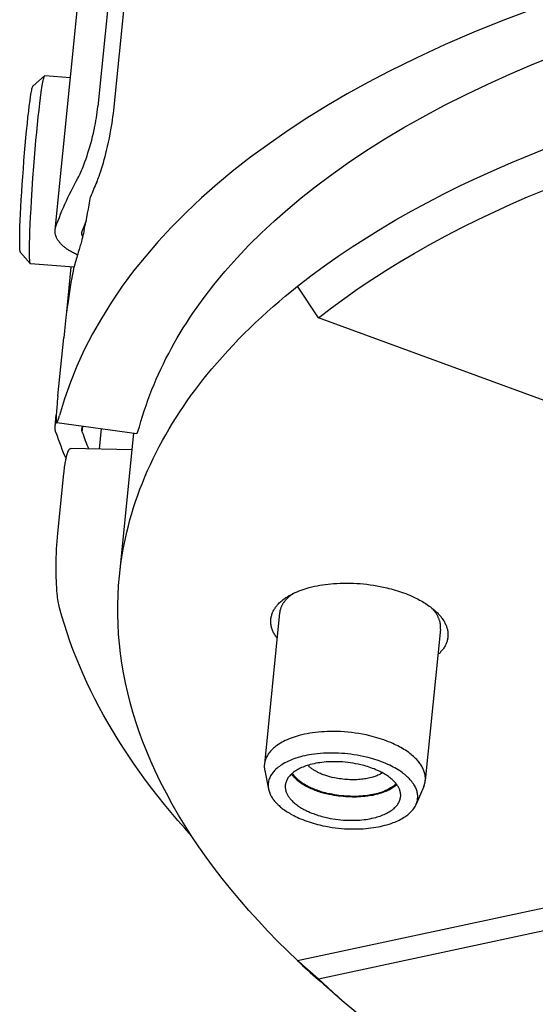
# Model space of a CAD drawing. Extents: x 0 to 1189, y 0 to 841.
# Tile 31 of 84: x 249 to 263, y 126 to 153. Entities that reach past the tile are written whole.
import ezdxf

# ---------------------------------------------------------------- set-up
doc = ezdxf.new("R2010")
doc.units = 0
doc.header["$LTSCALE"] = 65.395
doc.layers.add('mg_3b_BL7', color=7, linetype='CONTINUOUS')

# ---------------------------------------------------------------- blocks, each defined once
blk = doc.blocks.new('MG_3B_BL7', base_point=(346.87, 129.966))
at = {"layer": 'mg_3b_BL7', "color": 2, "linetype": 'CONTINUOUS'}
for p, q in [((254.535, 184.26), (251.115, 150.406)), ((251.537, 150.307), (254.957, 184.161)), ((249.971, 147.112), (253.642, 183.45)), ((249.691, 151.223), (249.383, 150.958)), ((249.691, 151.223), (249.696, 151.225)), ((249.696, 151.225), (249.696, 151.225)), ((250.381, 151.173), (249.696, 151.225)), ((249.311, 146.203), (249.046, 146.511)), ((249.305, 146.215), (249.304, 146.216)), ((249.315, 146.2), (249.311, 146.203)), ((250.475, 146.112), (249.315, 146.2)), ((250.28, 144.922), (250.401, 146.118)), ((257.007, 144.759), (256.449, 145.607)), ((263.429, 142.411), (257.007, 144.759)), ((250.044, 142.679), (250.201, 144.232)), ((249.971, 141.865), (250.002, 142.17)), ((250.013, 141.966), (252.152, 141.679)), ((250.697, 141.712), (250.713, 141.87)), ((251.153, 141.257), (251.208, 141.806)), ((251.689, 137.872), (252.075, 141.689)), ((252.03, 141.242), (250.385, 141.271)), ((255.969, 136.885), (255.561, 132.848)), ((260.267, 136.451), (259.859, 132.414)), ((255.57, 132.68), (255.673, 132.18)), ((259.817, 132.251), (259.616, 131.782)), ((256.449, 127.607), (265.718, 129.591)), ((257.007, 127.119), (265.975, 129.038)), ((256.449, 127.607), (257.007, 127.119)), ((257.697, 126.492), (257.153, 126.967))]:
    blk.add_line(p, q, dxfattribs=at)
for points in [[(262.713, 152.99), (261.932, 152.696), (261.158, 152.385), (260.391, 152.055), (259.634, 151.706), (258.885, 151.337), (258.327, 151.045), (257.775, 150.74), (257.231, 150.422), (256.694, 150.09), (256.167, 149.745), (255.649, 149.385), (255.193, 149.05), (254.746, 148.701), (254.31, 148.34), (253.884, 147.965), (253.471, 147.577), (253.072, 147.174), (252.725, 146.799), (252.39, 146.412), (252.069, 146.014), (251.765, 145.604), (251.476, 145.182), (251.206, 144.749), (250.97, 144.333), (250.751, 143.907), (250.552, 143.472), (250.378, 143.042), (250.223, 142.604), (250.089, 142.16)], [(253.65, 144.885), (253.922, 145.268), (254.209, 145.641), (254.509, 146.004), (254.822, 146.356), (255.147, 146.699), (255.483, 147.031), (255.829, 147.354), (256.184, 147.667), (256.548, 147.97), (256.919, 148.263), (257.297, 148.546), (257.782, 148.891), (258.275, 149.221), (258.777, 149.537), (259.286, 149.84), (259.802, 150.131), (260.372, 150.435), (260.949, 150.725), (261.532, 151.003), (262.121, 151.268), (262.716, 151.521), (263.363, 151.781)], [(249.304, 146.216), (249.3, 146.235), (249.297, 146.253), (249.294, 146.283), (249.292, 146.312), (249.289, 146.352), (249.288, 146.392), (249.286, 146.492), (249.286, 146.621), (249.288, 146.749), (249.293, 146.912), (249.298, 147.074), (249.306, 147.266), (249.315, 147.457), (249.327, 147.67), (249.339, 147.882), (249.358, 148.19), (249.38, 148.498), (249.403, 148.805), (249.421, 149.037), (249.44, 149.269), (249.46, 149.492), (249.48, 149.715), (249.5, 149.92), (249.521, 150.125), (249.541, 150.306), (249.562, 150.486), (249.58, 150.636), (249.6, 150.786), (249.618, 150.909), (249.635, 151.013), (249.651, 151.097), (249.658, 151.129), (249.666, 151.161), (249.672, 151.182), (249.679, 151.203), (249.682, 151.21), (249.686, 151.217), (249.691, 151.223)], [(256.449, 145.607), (256.804, 145.882), (257.166, 146.149), (257.533, 146.408), (257.906, 146.659), (258.285, 146.902), (258.668, 147.138), (259.055, 147.367), (259.485, 147.61), (259.919, 147.845), (260.358, 148.072), (260.8, 148.291), (261.246, 148.502), (261.696, 148.706), (262.148, 148.903), (262.643, 149.109), (263.142, 149.308)], [(249.046, 146.511), (249.042, 146.517), (249.04, 146.524), (249.038, 146.531), (249.035, 146.551), (249.032, 146.571), (249.03, 146.601), (249.028, 146.631), (249.025, 146.71), (249.024, 146.807), (249.025, 146.922), (249.028, 147.061), (249.032, 147.201), (249.038, 147.368), (249.046, 147.534), (249.055, 147.723), (249.066, 147.912), (249.078, 148.116), (249.091, 148.319), (249.106, 148.53), (249.122, 148.742), (249.138, 148.953), (249.155, 149.164), (249.173, 149.367), (249.192, 149.57), (249.21, 149.758), (249.229, 149.946), (249.246, 150.113), (249.265, 150.279), (249.282, 150.417), (249.3, 150.555), (249.317, 150.668), (249.332, 150.765), (249.347, 150.842), (249.353, 150.872), (249.36, 150.901), (249.366, 150.92), (249.372, 150.939), (249.375, 150.946), (249.378, 150.953), (249.383, 150.958)], [(250.581, 148.493), (250.601, 148.531), (250.621, 148.569), (250.639, 148.608), (250.657, 148.648), (250.679, 148.696), (250.699, 148.745), (250.719, 148.794), (250.738, 148.843), (250.768, 148.923), (250.796, 149.003), (250.823, 149.084), (250.849, 149.165), (250.874, 149.246), (250.898, 149.328), (250.924, 149.418), (250.948, 149.509), (250.971, 149.601), (250.993, 149.692), (251.013, 149.784), (251.033, 149.876), (251.047, 149.952), (251.061, 150.027), (251.074, 150.103), (251.086, 150.178), (251.097, 150.254), (251.106, 150.33), (251.115, 150.406)], [(251.083, 148.388), (251.099, 148.426), (251.115, 148.465), (251.131, 148.505), (251.145, 148.544), (251.168, 148.61), (251.191, 148.676), (251.212, 148.742), (251.237, 148.823), (251.261, 148.904), (251.283, 148.985), (251.305, 149.067), (251.326, 149.149), (251.347, 149.231), (251.373, 149.34), (251.397, 149.45), (251.42, 149.56), (251.442, 149.67), (251.462, 149.78), (251.478, 149.867), (251.492, 149.955), (251.505, 150.043), (251.517, 150.131), (251.528, 150.219), (251.537, 150.307)], [(257.007, 144.759), (257.355, 145.028), (257.71, 145.29), (258.07, 145.544), (258.436, 145.79), (258.806, 146.028), (259.182, 146.26), (259.561, 146.484), (259.983, 146.722), (260.408, 146.952), (260.838, 147.174), (261.271, 147.389), (261.709, 147.596), (262.149, 147.796), (262.593, 147.989), (263.078, 148.191)], [(249.991, 147.199), (250.021, 147.281), (250.052, 147.363), (250.084, 147.445), (250.117, 147.526), (250.154, 147.617), (250.192, 147.706), (250.232, 147.795), (250.272, 147.884), (250.314, 147.973), (250.356, 148.061), (250.399, 148.148), (250.443, 148.235), (250.488, 148.321), (250.534, 148.407), (250.581, 148.493)], [(249.971, 147.112), (249.972, 147.117), (249.972, 147.122), (249.973, 147.127), (249.974, 147.132), (249.974, 147.136), (249.975, 147.141), (249.976, 147.146), (249.977, 147.151), (249.978, 147.156), (249.98, 147.161), (249.981, 147.166), (249.982, 147.171), (249.983, 147.175), (249.985, 147.18), (249.986, 147.185), (249.988, 147.19), (249.989, 147.194), (249.991, 147.199)], [(250.569, 146.445), (250.541, 146.457), (250.514, 146.47), (250.487, 146.482), (250.461, 146.496), (250.434, 146.51), (250.408, 146.524), (250.382, 146.539), (250.357, 146.554), (250.331, 146.57), (250.306, 146.587), (250.287, 146.6), (250.268, 146.613), (250.249, 146.627), (250.231, 146.641), (250.213, 146.656), (250.195, 146.671), (250.178, 146.686), (250.161, 146.702), (250.144, 146.718), (250.128, 146.735), (250.112, 146.752), (250.1, 146.765), (250.089, 146.779), (250.078, 146.793), (250.067, 146.807), (250.057, 146.822), (250.047, 146.836), (250.037, 146.851), (250.028, 146.867), (250.02, 146.882), (250.012, 146.898), (250.004, 146.914), (249.998, 146.931), (249.992, 146.945), (249.988, 146.96), (249.983, 146.975), (249.98, 146.99), (249.976, 147.005), (249.974, 147.02), (249.972, 147.035), (249.97, 147.051), (249.97, 147.066), (249.969, 147.081), (249.97, 147.097), (249.971, 147.112)], [(250.75, 147.119), (250.738, 147.065), (250.725, 147.012), (250.712, 146.959), (250.699, 146.905), (250.686, 146.852), (250.672, 146.799), (250.663, 146.764), (250.654, 146.729), (250.644, 146.694), (250.635, 146.66), (250.624, 146.625), (250.614, 146.59), (250.603, 146.556)], [(250.687, 147.039), (250.688, 147.042), (250.688, 147.044), (250.688, 147.047), (250.689, 147.049), (250.689, 147.052), (250.69, 147.054), (250.69, 147.057), (250.691, 147.059), (250.691, 147.062), (250.692, 147.064), (250.692, 147.066), (250.693, 147.069), (250.694, 147.071), (250.694, 147.074), (250.695, 147.076), (250.696, 147.078), (250.697, 147.081), (250.697, 147.083)], [(250.707, 146.935), (250.705, 146.939), (250.703, 146.942), (250.702, 146.946), (250.7, 146.95), (250.699, 146.954), (250.698, 146.957), (250.696, 146.961), (250.695, 146.965), (250.694, 146.968), (250.693, 146.972), (250.692, 146.976), (250.691, 146.979), (250.691, 146.983), (250.69, 146.987), (250.689, 146.991), (250.689, 146.994), (250.688, 146.998), (250.688, 147.002), (250.687, 147.006), (250.687, 147.009), (250.687, 147.013), (250.687, 147.017), (250.687, 147.021), (250.687, 147.024), (250.687, 147.028), (250.687, 147.032), (250.687, 147.036), (250.687, 147.039)], [(249.311, 146.203), (249.31, 146.203), (249.31, 146.203), (249.31, 146.203), (249.31, 146.204), (249.31, 146.204), (249.309, 146.204), (249.309, 146.205), (249.309, 146.205), (249.309, 146.205), (249.308, 146.206), (249.308, 146.206), (249.308, 146.207), (249.308, 146.207), (249.307, 146.208), (249.307, 146.208), (249.307, 146.209), (249.307, 146.209), (249.307, 146.21), (249.306, 146.21), (249.306, 146.211), (249.306, 146.211), (249.306, 146.212), (249.306, 146.212), (249.305, 146.213), (249.305, 146.213), (249.305, 146.214), (249.305, 146.214), (249.305, 146.215)], [(250.497, 146.198), (250.481, 146.137), (250.466, 146.077), (250.453, 146.016), (250.44, 145.955), (250.428, 145.894), (250.417, 145.833), (250.394, 145.708), (250.374, 145.583), (250.354, 145.458), (250.335, 145.333), (250.316, 145.193), (250.297, 145.052), (250.278, 144.911), (250.261, 144.77), (250.24, 144.591), (250.22, 144.412), (250.201, 144.232)], [(253.399, 142.4), (253.499, 142.544), (253.6, 142.686), (253.704, 142.827), (253.809, 142.967), (253.917, 143.105), (254.026, 143.241), (254.161, 143.405), (254.298, 143.566), (254.438, 143.725), (254.581, 143.882), (254.725, 144.037), (254.872, 144.19), (255.022, 144.341), (255.173, 144.49), (255.326, 144.637), (255.481, 144.781), (255.639, 144.924), (255.797, 145.065), (255.958, 145.203), (256.12, 145.34), (256.284, 145.474), (256.449, 145.607)], [(252.221, 141.853), (252.262, 141.997), (252.306, 142.14), (252.351, 142.283), (252.399, 142.425), (252.449, 142.566), (252.502, 142.706), (252.556, 142.846), (252.613, 142.985), (252.672, 143.123), (252.733, 143.26), (252.796, 143.396), (252.863, 143.537), (252.933, 143.676), (253.005, 143.815), (253.079, 143.953), (253.155, 144.09), (253.233, 144.225), (253.313, 144.359), (253.395, 144.492), (253.478, 144.624), (253.563, 144.755), (253.65, 144.885)], [(250.044, 142.679), (250.037, 142.605), (250.03, 142.531), (250.023, 142.457), (250.017, 142.383), (250.013, 142.342), (250.01, 142.301), (250.007, 142.26), (250.005, 142.226), (250.003, 142.191), (250.001, 142.157), (250, 142.137), (249.999, 142.116), (249.999, 142.096), (249.999, 142.075), (249.998, 142.063), (249.999, 142.051), (249.999, 142.039), (249.999, 142.027), (249.999, 142.015), (250, 142.01), (250, 142.004), (250.001, 141.998), (250.001, 141.994), (250.002, 141.989), (250.003, 141.984), (250.004, 141.979), (250.005, 141.977), (250.005, 141.975), (250.006, 141.973), (250.007, 141.971), (250.008, 141.97), (250.009, 141.968), (250.01, 141.967), (250.011, 141.966), (250.013, 141.966)], [(251.689, 137.872), (251.708, 138.04), (251.73, 138.208), (251.755, 138.376), (251.783, 138.543), (251.814, 138.709), (251.849, 138.875), (251.886, 139.04), (251.927, 139.207), (251.971, 139.373), (252.019, 139.538), (252.069, 139.702), (252.122, 139.865), (252.179, 140.027), (252.238, 140.188), (252.303, 140.354), (252.37, 140.52), (252.441, 140.684), (252.515, 140.847), (252.592, 141.009), (252.671, 141.169), (252.753, 141.328), (252.838, 141.486), (252.926, 141.642), (253.016, 141.797), (253.108, 141.95), (253.203, 142.102), (253.3, 142.252), (253.399, 142.4)], [(249.971, 141.865), (249.972, 141.871), (249.972, 141.876), (249.973, 141.881), (249.974, 141.886), (249.975, 141.892), (249.976, 141.897), (249.977, 141.902), (249.978, 141.907), (249.979, 141.913), (249.98, 141.918), (249.982, 141.923), (249.983, 141.928), (249.985, 141.933), (249.986, 141.938), (249.988, 141.944), (249.99, 141.949), (249.992, 141.954), (249.994, 141.96), (249.996, 141.965), (249.998, 141.97), (250, 141.976)], [(250.013, 141.966), (250.014, 141.966), (250.015, 141.966), (250.016, 141.966), (250.017, 141.966), (250.017, 141.967), (250.018, 141.967), (250.019, 141.968), (250.02, 141.969), (250.021, 141.969), (250.021, 141.97), (250.022, 141.971), (250.023, 141.972), (250.023, 141.973), (250.024, 141.974), (250.025, 141.975), (250.025, 141.976), (250.026, 141.977), (250.028, 141.98), (250.029, 141.983), (250.031, 141.986), (250.032, 141.988), (250.033, 141.991), (250.035, 141.994), (250.036, 141.996), (250.037, 142), (250.039, 142.003), (250.04, 142.007), (250.042, 142.011), (250.043, 142.014), (250.046, 142.021), (250.048, 142.027), (250.05, 142.034), (250.053, 142.041), (250.055, 142.047), (250.057, 142.054), (250.06, 142.061), (250.062, 142.068), (250.064, 142.075), (250.068, 142.088), (250.072, 142.1), (250.075, 142.112), (250.079, 142.124), (250.082, 142.136), (250.089, 142.16)], [(249.991, 141.703), (249.989, 141.709), (249.987, 141.716), (249.985, 141.723), (249.983, 141.73), (249.981, 141.737), (249.979, 141.743), (249.978, 141.75), (249.977, 141.756), (249.975, 141.762), (249.974, 141.769), (249.973, 141.775), (249.972, 141.782), (249.972, 141.788), (249.971, 141.794), (249.97, 141.801), (249.97, 141.807), (249.97, 141.814), (249.969, 141.82), (249.969, 141.827), (249.969, 141.833), (249.969, 141.84), (249.97, 141.846), (249.97, 141.852), (249.97, 141.859), (249.971, 141.865)], [(250.687, 141.793), (250.688, 141.796), (250.688, 141.799), (250.689, 141.803), (250.689, 141.806), (250.69, 141.809), (250.691, 141.812), (250.691, 141.816), (250.692, 141.819), (250.693, 141.822), (250.694, 141.825), (250.695, 141.828), (250.696, 141.831), (250.697, 141.834), (250.698, 141.838), (250.699, 141.841), (250.7, 141.844), (250.701, 141.847), (250.703, 141.85), (250.704, 141.853), (250.705, 141.856), (250.707, 141.858), (250.708, 141.861), (250.71, 141.864), (250.711, 141.867), (250.713, 141.869), (250.714, 141.872)], [(250.697, 141.712), (250.696, 141.715), (250.695, 141.718), (250.694, 141.722), (250.693, 141.725), (250.692, 141.729), (250.692, 141.732), (250.691, 141.735), (250.69, 141.738), (250.69, 141.741), (250.689, 141.745), (250.689, 141.748), (250.688, 141.751), (250.688, 141.754), (250.687, 141.757), (250.687, 141.761), (250.687, 141.764), (250.687, 141.767), (250.687, 141.77), (250.687, 141.774), (250.687, 141.777), (250.687, 141.78), (250.687, 141.783), (250.687, 141.786), (250.687, 141.79), (250.687, 141.793)], [(252.152, 141.679), (252.153, 141.679), (252.154, 141.679), (252.155, 141.679), (252.156, 141.68), (252.156, 141.68), (252.157, 141.68), (252.158, 141.681), (252.159, 141.682), (252.159, 141.682), (252.16, 141.683), (252.161, 141.684), (252.161, 141.685), (252.162, 141.685), (252.162, 141.686), (252.163, 141.687), (252.164, 141.688), (252.164, 141.689), (252.166, 141.692), (252.167, 141.695), (252.169, 141.697), (252.17, 141.7), (252.171, 141.702), (252.173, 141.705), (252.174, 141.707), (252.175, 141.71), (252.176, 141.712), (252.177, 141.715), (252.178, 141.717), (252.179, 141.719), (252.18, 141.722), (252.182, 141.728), (252.184, 141.734), (252.186, 141.74), (252.189, 141.746), (252.191, 141.752), (252.193, 141.758), (252.195, 141.764), (252.197, 141.771), (252.199, 141.777), (252.202, 141.788), (252.206, 141.799), (252.209, 141.81), (252.212, 141.82), (252.215, 141.831), (252.221, 141.853)], [(250.044, 139.016), (250.206, 140.611), (250.21, 140.653), (250.215, 140.695), (250.22, 140.737), (250.226, 140.779), (250.232, 140.821), (250.238, 140.863), (250.243, 140.894), (250.248, 140.924), (250.254, 140.954), (250.26, 140.985), (250.265, 141.01), (250.27, 141.036), (250.276, 141.061), (250.283, 141.087), (250.287, 141.103), (250.292, 141.119), (250.296, 141.135), (250.302, 141.151), (250.307, 141.167), (250.31, 141.175), (250.313, 141.183), (250.316, 141.192), (250.32, 141.2), (250.323, 141.208), (250.327, 141.216), (250.332, 141.225), (250.334, 141.229), (250.337, 141.233), (250.339, 141.237), (250.342, 141.241), (250.344, 141.244), (250.347, 141.248), (250.35, 141.252), (250.353, 141.255), (250.356, 141.258), (250.359, 141.261), (250.362, 141.263), (250.366, 141.266), (250.369, 141.267), (250.373, 141.269), (250.377, 141.27), (250.381, 141.271), (250.385, 141.271)], [(250.089, 137.025), (250.079, 137.067), (250.07, 137.108), (250.062, 137.15), (250.054, 137.193), (250.046, 137.244), (250.039, 137.296), (250.033, 137.348), (250.027, 137.4), (250.02, 137.485), (250.013, 137.569), (250.008, 137.654), (250.004, 137.739), (250.002, 137.824), (250, 137.908), (249.999, 138.022), (249.999, 138.136), (250, 138.249), (250.003, 138.363), (250.007, 138.477), (250.012, 138.585), (250.018, 138.693), (250.025, 138.801), (250.034, 138.909), (250.044, 139.016)], [(256.449, 127.607), (256.18, 127.865), (255.915, 128.128), (255.655, 128.395), (255.4, 128.667), (255.149, 128.943), (254.904, 129.225), (254.665, 129.511), (254.431, 129.802), (254.204, 130.098), (254.005, 130.369), (253.812, 130.643), (253.625, 130.921), (253.444, 131.204), (253.269, 131.49), (253.102, 131.781), (252.942, 132.075), (252.789, 132.373), (252.644, 132.675), (252.529, 132.931), (252.42, 133.189), (252.317, 133.45), (252.22, 133.713), (252.131, 133.979), (252.051, 134.236), (251.978, 134.496), (251.911, 134.757), (251.852, 135.02), (251.8, 135.284), (251.756, 135.542), (251.719, 135.802), (251.69, 136.062), (251.667, 136.323), (251.652, 136.584), (251.645, 136.842), (251.645, 137.1), (251.652, 137.358), (251.667, 137.615), (251.689, 137.872)], [(256.233, 137.354), (256.282, 137.381), (256.333, 137.406), (256.384, 137.43), (256.436, 137.453), (256.488, 137.474), (256.541, 137.494), (256.594, 137.513), (256.648, 137.531), (256.703, 137.547), (256.757, 137.562), (256.828, 137.58), (256.9, 137.597), (256.971, 137.612), (257.043, 137.625), (257.116, 137.637), (257.188, 137.647), (257.261, 137.656), (257.333, 137.664), (257.406, 137.67), (257.495, 137.676), (257.584, 137.68), (257.674, 137.683), (257.763, 137.683), (257.852, 137.682), (257.941, 137.679), (258.03, 137.675), (258.119, 137.668), (258.209, 137.66), (258.299, 137.651), (258.388, 137.639), (258.477, 137.626), (258.566, 137.611), (258.655, 137.595), (258.743, 137.576), (258.831, 137.556)], [(258.831, 137.556), (258.888, 137.542), (258.945, 137.528), (259.002, 137.512), (259.058, 137.496), (259.114, 137.478), (259.17, 137.46), (259.226, 137.441), (259.282, 137.422), (259.337, 137.401), (259.391, 137.379), (259.446, 137.357), (259.5, 137.333), (259.554, 137.309), (259.593, 137.29), (259.632, 137.271), (259.671, 137.251), (259.709, 137.231), (259.748, 137.21), (259.785, 137.188), (259.823, 137.166), (259.859, 137.143), (259.896, 137.12), (259.932, 137.095), (259.967, 137.07), (260.002, 137.045), (260.036, 137.018), (260.07, 136.991), (260.103, 136.963)], [(255.901, 136.209), (255.886, 136.229), (255.872, 136.249), (255.858, 136.27), (255.845, 136.291), (255.832, 136.312), (255.82, 136.334), (255.809, 136.356), (255.798, 136.379), (255.788, 136.402), (255.779, 136.425), (255.77, 136.448), (255.762, 136.471), (255.755, 136.495), (255.749, 136.519), (255.744, 136.541), (255.74, 136.563), (255.737, 136.585), (255.735, 136.608), (255.733, 136.63), (255.733, 136.652), (255.733, 136.675), (255.734, 136.697), (255.735, 136.719), (255.738, 136.741), (255.741, 136.763), (255.745, 136.784), (255.75, 136.806), (255.756, 136.827), (255.763, 136.849), (255.771, 136.872), (255.78, 136.894), (255.789, 136.915), (255.8, 136.936), (255.811, 136.957), (255.822, 136.978), (255.835, 136.998), (255.848, 137.018), (255.861, 137.038), (255.876, 137.057), (255.89, 137.075), (255.905, 137.094), (255.921, 137.112), (255.94, 137.132), (255.96, 137.153), (255.981, 137.172), (256.002, 137.191), (256.023, 137.21), (256.045, 137.228), (256.067, 137.245), (256.09, 137.262), (256.113, 137.279), (256.136, 137.295), (256.16, 137.31), (256.184, 137.325), (256.208, 137.34), (256.233, 137.354)], [(256.264, 137.357), (256.251, 137.346), (256.238, 137.336), (256.225, 137.325), (256.212, 137.314), (256.199, 137.302), (256.187, 137.291), (256.175, 137.279), (256.163, 137.267), (256.151, 137.255), (256.139, 137.243), (256.128, 137.23), (256.117, 137.217), (256.106, 137.204), (256.096, 137.191), (256.086, 137.177), (256.076, 137.163), (256.066, 137.149), (256.057, 137.135), (256.049, 137.122), (256.042, 137.109), (256.035, 137.096), (256.028, 137.083), (256.022, 137.069), (256.015, 137.056), (256.01, 137.042), (256.004, 137.028), (255.999, 137.014), (255.994, 137), (255.99, 136.986), (255.986, 136.972), (255.982, 136.958), (255.978, 136.943), (255.976, 136.929), (255.973, 136.914), (255.971, 136.9), (255.969, 136.885)], [(253.617, 130.934), (253.433, 131.139), (253.251, 131.347), (253.073, 131.558), (252.897, 131.771), (252.724, 131.986), (252.555, 132.204), (252.389, 132.425), (252.236, 132.635), (252.086, 132.847), (251.939, 133.062), (251.796, 133.279), (251.656, 133.498), (251.52, 133.72), (251.387, 133.944), (251.266, 134.157), (251.148, 134.373), (251.035, 134.59), (250.925, 134.81), (250.819, 135.031), (250.717, 135.255), (250.619, 135.48), (250.53, 135.696), (250.446, 135.914), (250.366, 136.133), (250.29, 136.354), (250.218, 136.577), (250.151, 136.8), (250.089, 137.025)], [(260.267, 136.451), (260.269, 136.467), (260.27, 136.482), (260.27, 136.498), (260.27, 136.514), (260.269, 136.53), (260.269, 136.545), (260.267, 136.561), (260.265, 136.577), (260.263, 136.592), (260.26, 136.608), (260.257, 136.625), (260.253, 136.641), (260.249, 136.657), (260.245, 136.672), (260.24, 136.688), (260.234, 136.704), (260.229, 136.719), (260.223, 136.734), (260.216, 136.751), (260.208, 136.767), (260.201, 136.783), (260.192, 136.799), (260.184, 136.814), (260.175, 136.83), (260.166, 136.845), (260.157, 136.86), (260.147, 136.875), (260.137, 136.89), (260.126, 136.904), (260.116, 136.918), (260.105, 136.933), (260.094, 136.946), (260.083, 136.96), (260.071, 136.974), (260.059, 136.987), (260.048, 137), (260.036, 137.013)], [(260.103, 136.963), (260.124, 136.944), (260.145, 136.925), (260.165, 136.905), (260.185, 136.886), (260.205, 136.865), (260.224, 136.845), (260.243, 136.823), (260.262, 136.802), (260.28, 136.78), (260.297, 136.758), (260.314, 136.735), (260.33, 136.711), (260.345, 136.687), (260.36, 136.663), (260.372, 136.643), (260.383, 136.622), (260.393, 136.6), (260.403, 136.579), (260.413, 136.557), (260.422, 136.535), (260.43, 136.512), (260.437, 136.49), (260.444, 136.467), (260.45, 136.444), (260.455, 136.421), (260.459, 136.398), (260.462, 136.375), (260.464, 136.351), (260.466, 136.329), (260.466, 136.307), (260.466, 136.285), (260.465, 136.263), (260.463, 136.241), (260.46, 136.219), (260.457, 136.197), (260.453, 136.175), (260.447, 136.154), (260.441, 136.132), (260.435, 136.111), (260.427, 136.09), (260.419, 136.069), (260.41, 136.048), (260.399, 136.026), (260.387, 136.004), (260.375, 135.983), (260.362, 135.961), (260.348, 135.941), (260.334, 135.92), (260.319, 135.901), (260.303, 135.881), (260.287, 135.862), (260.27, 135.844), (260.253, 135.826), (260.235, 135.808), (260.217, 135.791), (260.199, 135.774)], [(258.375, 133.607), (258.28, 133.629), (258.183, 133.649), (258.086, 133.666), (257.989, 133.681), (257.891, 133.693), (257.794, 133.704), (257.695, 133.712), (257.597, 133.718), (257.499, 133.722), (257.401, 133.723), (257.321, 133.722), (257.241, 133.72), (257.162, 133.717), (257.083, 133.711), (257.004, 133.704), (256.925, 133.696), (256.851, 133.686), (256.778, 133.675), (256.706, 133.662), (256.633, 133.647), (256.561, 133.631), (256.49, 133.613), (256.435, 133.597), (256.381, 133.581), (256.328, 133.563), (256.275, 133.544), (256.222, 133.524), (256.17, 133.502), (256.119, 133.478), (256.075, 133.457), (256.033, 133.434), (255.99, 133.41), (255.949, 133.385), (255.909, 133.358), (255.869, 133.329), (255.831, 133.299), (255.804, 133.276), (255.778, 133.252), (255.752, 133.227), (255.727, 133.201), (255.704, 133.173), (255.682, 133.145), (255.661, 133.116), (255.642, 133.085), (255.627, 133.058), (255.613, 133.029), (255.6, 133), (255.589, 132.971), (255.579, 132.94), (255.571, 132.91), (255.565, 132.879), (255.561, 132.848)], [(259.859, 132.414), (259.861, 132.439), (259.862, 132.464), (259.862, 132.49), (259.86, 132.515), (259.857, 132.54), (259.853, 132.566), (259.848, 132.591), (259.842, 132.617), (259.834, 132.643), (259.825, 132.669), (259.816, 132.695), (259.805, 132.72), (259.793, 132.744), (259.78, 132.769), (259.765, 132.795), (259.749, 132.821), (259.733, 132.847), (259.715, 132.872), (259.696, 132.896), (259.677, 132.92), (259.657, 132.943), (259.63, 132.973), (259.602, 133.002), (259.574, 133.03), (259.544, 133.057), (259.513, 133.083), (259.482, 133.109), (259.445, 133.138), (259.407, 133.166), (259.369, 133.193), (259.33, 133.22), (259.29, 133.245), (259.249, 133.269), (259.208, 133.293), (259.167, 133.316), (259.125, 133.338), (259.083, 133.359), (259.04, 133.379), (258.997, 133.399), (258.937, 133.425), (258.876, 133.45), (258.815, 133.474), (258.753, 133.496), (258.691, 133.518), (258.628, 133.538), (258.566, 133.557), (258.502, 133.575), (258.439, 133.592), (258.375, 133.607)], [(258.278, 133.041), (258.197, 133.059), (258.117, 133.075), (258.036, 133.09), (257.954, 133.103), (257.873, 133.115), (257.791, 133.125), (257.709, 133.133), (257.626, 133.139), (257.544, 133.144), (257.461, 133.147), (257.379, 133.148), (257.296, 133.147), (257.217, 133.145), (257.138, 133.141), (257.059, 133.136), (256.981, 133.128), (256.902, 133.119), (256.824, 133.108), (256.763, 133.098), (256.702, 133.086), (256.642, 133.074), (256.581, 133.06), (256.522, 133.044), (256.462, 133.027), (256.403, 133.008), (256.352, 132.991), (256.302, 132.972), (256.252, 132.952), (256.203, 132.93), (256.154, 132.907), (256.106, 132.882), (256.06, 132.855), (256.026, 132.835), (255.993, 132.813), (255.961, 132.79), (255.929, 132.766), (255.899, 132.741), (255.869, 132.714), (255.841, 132.687), (255.815, 132.658), (255.795, 132.635), (255.777, 132.612), (255.76, 132.587), (255.744, 132.562), (255.729, 132.537), (255.715, 132.511), (255.703, 132.484), (255.692, 132.456), (255.683, 132.428), (255.675, 132.398), (255.669, 132.367), (255.665, 132.336), (255.663, 132.304), (255.663, 132.273), (255.664, 132.242), (255.668, 132.211), (255.673, 132.18)], [(259.616, 131.782), (259.626, 131.806), (259.635, 131.831), (259.642, 131.856), (259.648, 131.882), (259.653, 131.908), (259.656, 131.934), (259.658, 131.96), (259.658, 131.987), (259.657, 132.014), (259.655, 132.04), (259.651, 132.067), (259.646, 132.093), (259.64, 132.119), (259.633, 132.145), (259.623, 132.172), (259.612, 132.2), (259.6, 132.227), (259.587, 132.253), (259.573, 132.279), (259.558, 132.304), (259.542, 132.329), (259.522, 132.356), (259.502, 132.383), (259.481, 132.409), (259.459, 132.434), (259.436, 132.459), (259.412, 132.483), (259.388, 132.506), (259.36, 132.532), (259.331, 132.557), (259.301, 132.581), (259.271, 132.605), (259.24, 132.628), (259.209, 132.65), (259.177, 132.671), (259.135, 132.698), (259.092, 132.724), (259.049, 132.749), (259.005, 132.773), (258.961, 132.797), (258.916, 132.819), (258.86, 132.845), (258.804, 132.87), (258.747, 132.893), (258.69, 132.915), (258.632, 132.937), (258.573, 132.957), (258.515, 132.976), (258.456, 132.993), (258.397, 133.01), (258.337, 133.026), (258.278, 133.041)], [(255.561, 132.848), (255.561, 132.839), (255.56, 132.831), (255.559, 132.823), (255.559, 132.814), (255.559, 132.806), (255.559, 132.798), (255.559, 132.789), (255.559, 132.781), (255.559, 132.773), (255.559, 132.764), (255.56, 132.756), (255.561, 132.747), (255.561, 132.739), (255.562, 132.731), (255.563, 132.723), (255.564, 132.714), (255.566, 132.706), (255.567, 132.697), (255.569, 132.689), (255.57, 132.68)], [(258.137, 132.834), (258.068, 132.849), (257.999, 132.863), (257.93, 132.876), (257.86, 132.886), (257.79, 132.895), (257.72, 132.903), (257.649, 132.909), (257.579, 132.913), (257.509, 132.916), (257.438, 132.916), (257.381, 132.916), (257.324, 132.915), (257.267, 132.912), (257.21, 132.908), (257.154, 132.903), (257.097, 132.897), (257.045, 132.89), (256.992, 132.882), (256.94, 132.873), (256.888, 132.862), (256.837, 132.851), (256.785, 132.837), (256.746, 132.826), (256.708, 132.815), (256.669, 132.802), (256.631, 132.788), (256.594, 132.774), (256.556, 132.758), (256.52, 132.741), (256.488, 132.726), (256.458, 132.709), (256.428, 132.692), (256.398, 132.674), (256.369, 132.655), (256.341, 132.634), (256.314, 132.613), (256.294, 132.596), (256.275, 132.579), (256.257, 132.561), (256.239, 132.542), (256.222, 132.523), (256.206, 132.502), (256.192, 132.481), (256.178, 132.46), (256.167, 132.44), (256.157, 132.419), (256.148, 132.399), (256.14, 132.377), (256.133, 132.356), (256.127, 132.334), (256.123, 132.312), (256.12, 132.289)], [(256.722, 132.819), (256.738, 132.805), (256.753, 132.791), (256.77, 132.777), (256.786, 132.764), (256.803, 132.751), (256.82, 132.738), (256.837, 132.726), (256.855, 132.714), (256.873, 132.703), (256.891, 132.691), (256.909, 132.681), (256.928, 132.67), (256.946, 132.66), (256.965, 132.65), (256.984, 132.64), (257.003, 132.631), (257.029, 132.618), (257.056, 132.606), (257.083, 132.595), (257.109, 132.584), (257.136, 132.573), (257.164, 132.563), (257.191, 132.554), (257.218, 132.544), (257.246, 132.535), (257.274, 132.527), (257.301, 132.519), (257.329, 132.511), (257.357, 132.504), (257.385, 132.497)], [(259.2, 131.978), (259.202, 131.996), (259.202, 132.014), (259.202, 132.033), (259.201, 132.051), (259.199, 132.069), (259.196, 132.087), (259.192, 132.105), (259.188, 132.124), (259.182, 132.143), (259.176, 132.161), (259.169, 132.18), (259.161, 132.198), (259.153, 132.215), (259.144, 132.233), (259.133, 132.252), (259.121, 132.27), (259.109, 132.289), (259.097, 132.306), (259.083, 132.324), (259.07, 132.341), (259.056, 132.358), (259.036, 132.379), (259.016, 132.4), (258.995, 132.42), (258.974, 132.439), (258.952, 132.458), (258.93, 132.477), (258.904, 132.497), (258.876, 132.518), (258.849, 132.537), (258.821, 132.556), (258.792, 132.574), (258.763, 132.591), (258.734, 132.608), (258.704, 132.625), (258.674, 132.64), (258.644, 132.655), (258.613, 132.67), (258.582, 132.684), (258.539, 132.703), (258.495, 132.721), (258.452, 132.738), (258.407, 132.754), (258.363, 132.77), (258.318, 132.784), (258.273, 132.798), (258.228, 132.81), (258.182, 132.822), (258.137, 132.834)], [(256.283, 132.587), (256.297, 132.568), (256.311, 132.55), (256.326, 132.533), (256.341, 132.516), (256.357, 132.499), (256.373, 132.483), (256.389, 132.467), (256.406, 132.452), (256.423, 132.437), (256.441, 132.422), (256.464, 132.403), (256.487, 132.385), (256.511, 132.368), (256.535, 132.351), (256.56, 132.335), (256.585, 132.319), (256.61, 132.303), (256.636, 132.288), (256.661, 132.274), (256.696, 132.255), (256.731, 132.237), (256.766, 132.22), (256.801, 132.204), (256.837, 132.188), (256.873, 132.173), (256.91, 132.159), (256.946, 132.145), (256.983, 132.131), (257.02, 132.119), (257.058, 132.107), (257.095, 132.095), (257.133, 132.084), (257.171, 132.074), (257.208, 132.064), (257.246, 132.055)], [(256.306, 132.606), (256.319, 132.588), (256.332, 132.57), (256.346, 132.552), (256.361, 132.535), (256.376, 132.519), (256.391, 132.502), (256.407, 132.486), (256.424, 132.471), (256.44, 132.456), (256.457, 132.441), (256.48, 132.422), (256.503, 132.404), (256.527, 132.386), (256.55, 132.369), (256.575, 132.353), (256.599, 132.337), (256.624, 132.321), (256.649, 132.306), (256.675, 132.291), (256.709, 132.273), (256.743, 132.255), (256.778, 132.237), (256.814, 132.221), (256.849, 132.205), (256.885, 132.19), (256.922, 132.175), (256.958, 132.161), (256.995, 132.148), (257.032, 132.135), (257.069, 132.123), (257.107, 132.112), (257.144, 132.101), (257.182, 132.09), (257.22, 132.08), (257.257, 132.071)], [(258.716, 132.618), (258.692, 132.603), (258.667, 132.589), (258.642, 132.576), (258.616, 132.563), (258.59, 132.552), (258.563, 132.541), (258.536, 132.53), (258.509, 132.521), (258.482, 132.512), (258.455, 132.503), (258.419, 132.493), (258.382, 132.484), (258.346, 132.476), (258.309, 132.468), (258.272, 132.462), (258.235, 132.456), (258.198, 132.451), (258.161, 132.446), (258.123, 132.442), (258.077, 132.439), (258.031, 132.436), (257.984, 132.434), (257.938, 132.433), (257.891, 132.434), (257.845, 132.435), (257.798, 132.437), (257.752, 132.44), (257.706, 132.444), (257.659, 132.449), (257.613, 132.455), (257.567, 132.461), (257.521, 132.469), (257.476, 132.477), (257.431, 132.487), (257.385, 132.497)], [(256.12, 132.289), (256.119, 132.271), (256.118, 132.253), (256.118, 132.235), (256.12, 132.217), (256.122, 132.198), (256.124, 132.18), (256.128, 132.162), (256.133, 132.143), (256.138, 132.125), (256.144, 132.106), (256.151, 132.088), (256.159, 132.07), (256.168, 132.052), (256.177, 132.035), (256.187, 132.016), (256.199, 131.997), (256.211, 131.979), (256.224, 131.961), (256.237, 131.944), (256.251, 131.927), (256.265, 131.91), (256.284, 131.889), (256.304, 131.868), (256.325, 131.848), (256.346, 131.828), (256.368, 131.809), (256.39, 131.791), (256.417, 131.77), (256.444, 131.75), (256.472, 131.73), (256.5, 131.712), (256.528, 131.694), (256.557, 131.676), (256.587, 131.659), (256.616, 131.643), (256.646, 131.627), (256.677, 131.612), (256.707, 131.597), (256.738, 131.583), (256.781, 131.564), (256.825, 131.546), (256.869, 131.529), (256.913, 131.513), (256.958, 131.498), (257.002, 131.483), (257.047, 131.47), (257.093, 131.457), (257.138, 131.445), (257.184, 131.434)], [(259.1, 132.302), (259.076, 132.281), (259.052, 132.261), (259.026, 132.242), (259, 132.224), (258.974, 132.207), (258.946, 132.191), (258.918, 132.175), (258.89, 132.16), (258.861, 132.146), (258.832, 132.133), (258.803, 132.121), (258.773, 132.109), (258.729, 132.092), (258.684, 132.077), (258.639, 132.063), (258.594, 132.05), (258.548, 132.038), (258.502, 132.028), (258.456, 132.018), (258.409, 132.01), (258.363, 132.002), (258.316, 131.996), (258.257, 131.988), (258.199, 131.983), (258.14, 131.978), (258.081, 131.975), (258.022, 131.973), (257.962, 131.972), (257.903, 131.973), (257.844, 131.974), (257.785, 131.977), (257.725, 131.981), (257.664, 131.986), (257.604, 131.992), (257.544, 132), (257.484, 132.008), (257.424, 132.018), (257.365, 132.029), (257.305, 132.041), (257.246, 132.055)], [(259.082, 132.326), (259.059, 132.305), (259.036, 132.285), (259.012, 132.266), (258.986, 132.247), (258.961, 132.23), (258.934, 132.214), (258.907, 132.198), (258.88, 132.183), (258.852, 132.169), (258.824, 132.155), (258.795, 132.143), (258.766, 132.131), (258.723, 132.114), (258.679, 132.098), (258.634, 132.084), (258.59, 132.071), (258.545, 132.059), (258.5, 132.048), (258.454, 132.038), (258.409, 132.03), (258.363, 132.022), (258.317, 132.015), (258.259, 132.008), (258.201, 132.002), (258.143, 131.997), (258.084, 131.994), (258.026, 131.991), (257.967, 131.99), (257.909, 131.991), (257.85, 131.992), (257.792, 131.994), (257.732, 131.998), (257.672, 132.003), (257.612, 132.009), (257.552, 132.017), (257.493, 132.025), (257.434, 132.035), (257.375, 132.046), (257.316, 132.058), (257.257, 132.071)], [(259.817, 132.251), (259.82, 132.259), (259.824, 132.267), (259.827, 132.275), (259.83, 132.283), (259.833, 132.291), (259.835, 132.299), (259.838, 132.307), (259.84, 132.315), (259.842, 132.323), (259.845, 132.331), (259.847, 132.339), (259.849, 132.348), (259.85, 132.356), (259.852, 132.364), (259.854, 132.372), (259.855, 132.38), (259.856, 132.389), (259.857, 132.397), (259.859, 132.405), (259.859, 132.414)], [(255.673, 132.18), (255.679, 132.153), (255.686, 132.127), (255.695, 132.102), (255.704, 132.076), (255.715, 132.051), (255.727, 132.027), (255.74, 132.002), (255.753, 131.978), (255.768, 131.955), (255.783, 131.932), (255.799, 131.909), (255.816, 131.887), (255.834, 131.865), (255.852, 131.844), (255.871, 131.823), (255.891, 131.802), (255.911, 131.782), (255.931, 131.762), (255.952, 131.743), (255.973, 131.724), (255.995, 131.706), (256.017, 131.688), (256.039, 131.67), (256.062, 131.653), (256.084, 131.637), (256.107, 131.62), (256.139, 131.599), (256.172, 131.577), (256.204, 131.557), (256.237, 131.538), (256.27, 131.519), (256.304, 131.5), (256.348, 131.477), (256.392, 131.455), (256.437, 131.433), (256.482, 131.413), (256.528, 131.393), (256.584, 131.37), (256.64, 131.349), (256.697, 131.328), (256.754, 131.309), (256.811, 131.29), (256.868, 131.273), (256.926, 131.257), (256.984, 131.241), (257.043, 131.227)], [(257.184, 131.434), (257.252, 131.418), (257.321, 131.404), (257.391, 131.392), (257.46, 131.381), (257.53, 131.372), (257.601, 131.365), (257.671, 131.359), (257.741, 131.355), (257.812, 131.352), (257.882, 131.351), (257.939, 131.351), (257.996, 131.353), (258.053, 131.356), (258.11, 131.359), (258.167, 131.364), (258.223, 131.371), (258.276, 131.377), (258.328, 131.385), (258.38, 131.395), (258.432, 131.405), (258.484, 131.417), (258.535, 131.43), (258.574, 131.441), (258.613, 131.453), (258.651, 131.466), (258.689, 131.479), (258.727, 131.494), (258.764, 131.51), (258.801, 131.526), (258.832, 131.542), (258.863, 131.558), (258.893, 131.575), (258.922, 131.593), (258.951, 131.613), (258.98, 131.633), (259.007, 131.655), (259.026, 131.671), (259.045, 131.689), (259.064, 131.707), (259.081, 131.725), (259.098, 131.745), (259.114, 131.765), (259.129, 131.786), (259.142, 131.808), (259.153, 131.828), (259.164, 131.848), (259.173, 131.869), (259.181, 131.89), (259.187, 131.912), (259.193, 131.934), (259.197, 131.956), (259.2, 131.978)], [(257.043, 131.227), (257.124, 131.208), (257.206, 131.191), (257.288, 131.176), (257.371, 131.163), (257.454, 131.152), (257.537, 131.142), (257.621, 131.134), (257.704, 131.128), (257.788, 131.123), (257.871, 131.121), (257.953, 131.12), (258.035, 131.12), (258.117, 131.123), (258.199, 131.127), (258.281, 131.133), (258.345, 131.14), (258.409, 131.147), (258.473, 131.156), (258.537, 131.166), (258.6, 131.178), (258.663, 131.19), (258.721, 131.203), (258.778, 131.218), (258.834, 131.233), (258.891, 131.25), (258.946, 131.269), (259.001, 131.289), (259.043, 131.305), (259.083, 131.322), (259.124, 131.34), (259.164, 131.359), (259.203, 131.379), (259.242, 131.401), (259.281, 131.424), (259.309, 131.442), (259.336, 131.461), (259.364, 131.481), (259.39, 131.501), (259.416, 131.523), (259.441, 131.545), (259.466, 131.568), (259.489, 131.592), (259.511, 131.616), (259.532, 131.642), (259.552, 131.668), (259.57, 131.695), (259.587, 131.723), (259.603, 131.752), (259.616, 131.782)], [(263.528, 122.519), (263.169, 122.716), (262.813, 122.916), (262.459, 123.12), (262.107, 123.328), (261.757, 123.54), (261.409, 123.755), (261.065, 123.975), (260.722, 124.199), (260.383, 124.427), (260.104, 124.62), (259.827, 124.815), (259.552, 125.014), (259.279, 125.215), (259.009, 125.42), (258.741, 125.628), (258.476, 125.839), (258.214, 126.053), (257.954, 126.271), (257.697, 126.492)]]:
    blk.add_lwpolyline(points, dxfattribs=at)
for centre, radius, start, end in [((260.644, 144.143), 10.461, 156.0624, 158.4163), ((237.698, 150.065), 13.38, 347.2822, 351.0869), ((258.512, 144.265), 8.307, 158.1706, 160.1678), ((259.996, 143.573), 9.855, 162.381, 164.5556), ((250.368, 141.816), 0.401, 155.4275, 156.4825), ((259.596, 144.995), 10.154, 198.9187, 203.1802), ((259.933, 144.873), 9.762, 198.8939, 201.7047), ((257.01, 136.395), 1.217, 123.7473, 127.7764), ((259.11, 136.141), 1.272, 43.3149, 44.6686), ((273.041, 145.172), 24.163, 226.6311, 228.3882), ((273.623, 145.825), 25.037, 228.3842, 228.8654), ((272.815, 143.845), 23.014, 226.6175, 227.1378), ((273.56, 144.656), 24.115, 227.1507, 228.8692)]:
    blk.add_arc(centre, radius, start, end, dxfattribs=at)

msp = doc.modelspace()

# ---------------------------------------------------------------- block references
at = {"layer": 'mg_3b_BL7'}
msp.add_blockref('MG_3B_BL7', (346.87, 129.966), dxfattribs=at)

doc.saveas('drawing.dxf')
